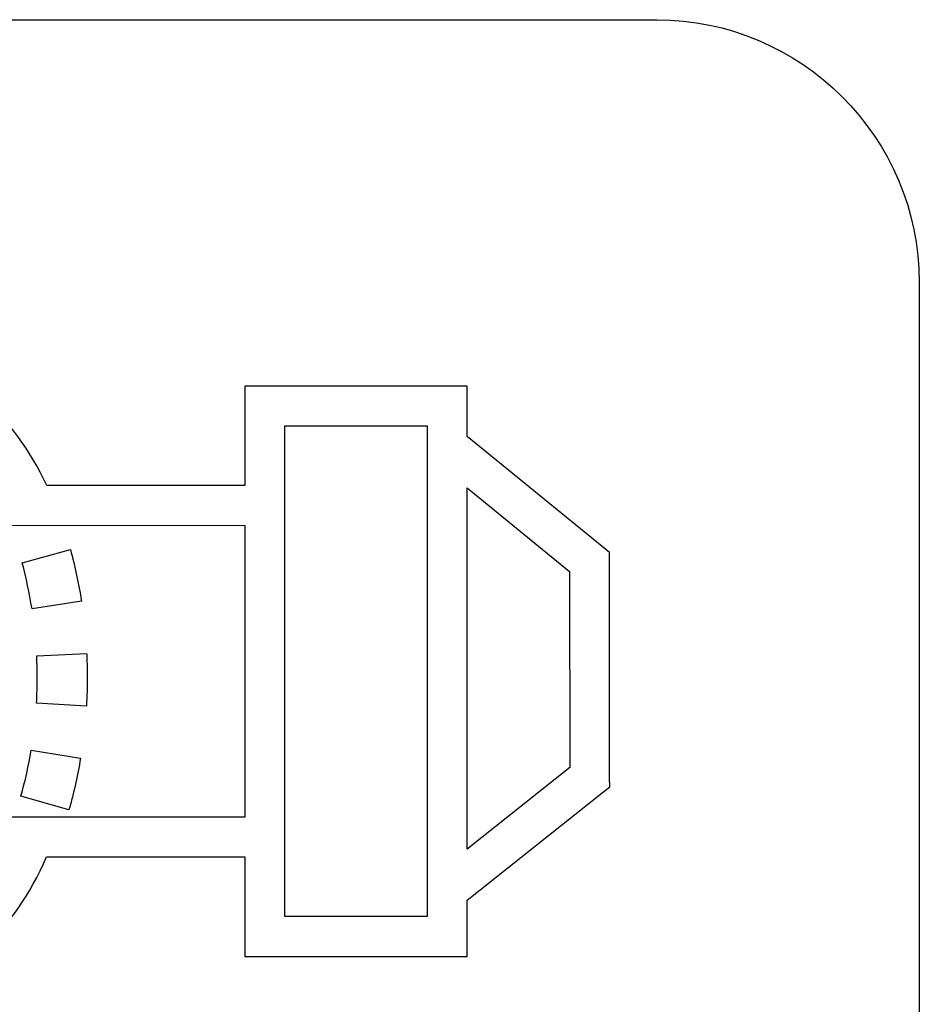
# Model space of a CAD drawing. Header units: millimetres. Extents: x 7320 to 8980, y -2461 to -1618.
# Tile 33 of 92: x 7528 to 7537, y -2172 to -2162. Entities that reach past the tile are written whole.
import ezdxf

# ---------------------------------------------------------------- set-up
doc = ezdxf.new("R2010")
doc.units = ezdxf.units.MM
doc.header["$LTSCALE"] = 3

msp = doc.modelspace()

# ---------------------------------------------------------------- linework, layer by layer
at = {"linetype": 'Continuous', "lineweight": 30}
for points, knots in [([(7522.2725, -2179.468), (7522.2725, -2179.468), (7534.5225, -2179.468), (7534.5225, -2179.468), (7534.5225, -2179.468), (7535.9663, -2179.468), (7537.1475, -2178.2868), (7537.1475, -2176.843), (7537.1475, -2176.843), (7537.1475, -2176.843), (7537.1475, -2164.593), (7537.1475, -2164.593), (7537.1475, -2164.593), (7537.1475, -2163.1492), (7535.9663, -2161.968), (7534.5225, -2161.968), (7534.5225, -2161.968), (7534.5225, -2161.968), (7522.2725, -2161.968), (7522.2725, -2161.968), (7522.2725, -2161.968), (7520.8287, -2161.968), (7519.6475, -2163.1492), (7519.6475, -2164.593), (7519.6475, -2164.593), (7519.6475, -2164.593), (7519.6475, -2176.843), (7519.6475, -2176.843), (7519.6475, -2176.843), (7519.6475, -2178.2868), (7520.8287, -2179.468), (7522.2725, -2179.468)], [0, 0, 0, 0, 0.111111, 0.111111, 0.111111, 0.111111, 0.222222, 0.222222, 0.222222, 0.222222, 0.333333, 0.333333, 0.333333, 0.333333, 0.444444, 0.444444, 0.444444, 0.444444, 0.555556, 0.555556, 0.555556, 0.555556, 0.666667, 0.666667, 0.666667, 0.666667, 0.777778, 0.777778, 0.777778, 0.777778, 1, 1, 1, 1]), ([(7522.2725, -2179.468), (7522.2725, -2179.468), (7534.5225, -2179.468), (7534.5225, -2179.468), (7534.5225, -2179.468), (7535.9663, -2179.468), (7537.1475, -2178.2868), (7537.1475, -2176.843), (7537.1475, -2176.843), (7537.1475, -2176.843), (7537.1475, -2164.593), (7537.1475, -2164.593), (7537.1475, -2164.593), (7537.1475, -2163.1492), (7535.9663, -2161.968), (7534.5225, -2161.968), (7534.5225, -2161.968), (7534.5225, -2161.968), (7522.2725, -2161.968), (7522.2725, -2161.968), (7522.2725, -2161.968), (7520.8287, -2161.968), (7519.6475, -2163.1492), (7519.6475, -2164.593), (7519.6475, -2164.593), (7519.6475, -2164.593), (7519.6475, -2176.843), (7519.6475, -2176.843), (7519.6475, -2176.843), (7519.6475, -2178.2868), (7520.8287, -2179.468), (7522.2725, -2179.468)], [0, 0, 0, 0, 0.111111, 0.111111, 0.111111, 0.111111, 0.222222, 0.222222, 0.222222, 0.222222, 0.333333, 0.333333, 0.333333, 0.333333, 0.444444, 0.444444, 0.444444, 0.444444, 0.555556, 0.555556, 0.555556, 0.555556, 0.666667, 0.666667, 0.666667, 0.666667, 0.777778, 0.777778, 0.777778, 0.777778, 1, 1, 1, 1]), ([(7528.4223, -2170.3434), (7528.2564, -2170.7197), (7528.0417, -2171.0263), (7527.7972, -2171.2458), (7527.7972, -2171.2458), (7527.7972, -2171.2458), (7527.7964, -2171.2458), (7527.7964, -2171.2458), (7527.7964, -2171.2458), (7527.5105, -2171.5024), (7527.1837, -2171.6427), (7526.8426, -2171.6427), (7526.8426, -2171.6427), (7526.3561, -2171.6427), (7525.9107, -2171.3613), (7525.57, -2170.8866), (7525.57, -2170.8866), (7525.4554, -2170.7269), (7525.3524, -2170.5447), (7525.2636, -2170.3436), (7525.2636, -2170.3436), (7525.2636, -2170.3436), (7522.9434, -2170.3438), (7522.9434, -2170.3438), (7522.9434, -2170.3438), (7522.9434, -2170.3438), (7522.7434, -2170.3439), (7522.7434, -2170.3439), (7522.7434, -2170.3439), (7522.7434, -2170.3439), (7522.7434, -2170.1446), (7522.7434, -2170.1446), (7522.7434, -2170.1446), (7522.7434, -2170.1446), (7522.7434, -2166.8262), (7522.7434, -2166.8262), (7522.7434, -2166.8262), (7522.7434, -2166.8262), (7522.7434, -2166.627), (7522.7434, -2166.627), (7522.7434, -2166.627), (7522.7434, -2166.627), (7522.9434, -2166.627), (7522.9434, -2166.627), (7522.9434, -2166.627), (7522.9434, -2166.627), (7527.861, -2166.6283), (7527.861, -2166.6283), (7527.861, -2166.6283), (7527.7439, -2166.4304), (7527.6103, -2166.2678), (7527.4661, -2166.1456), (7527.4661, -2166.1456), (7527.2719, -2165.9809), (7527.0584, -2165.8916), (7526.8426, -2165.8916), (7526.8426, -2165.8916), (7526.695, -2165.8916), (7526.5486, -2165.9326), (7526.4097, -2166.011), (7526.4097, -2166.011), (7526.2616, -2166.0946), (7526.1185, -2166.2223), (7525.9868, -2166.39), (7525.9868, -2166.39), (7525.9868, -2166.39), (7525.5942, -2166.0814), (7525.5942, -2166.0814), (7525.5942, -2166.0814), (7525.7646, -2165.8643), (7525.9579, -2165.6945), (7526.1655, -2165.5774), (7526.1655, -2165.5774), (7526.3818, -2165.4554), (7526.6105, -2165.3916), (7526.8426, -2165.3916), (7526.8426, -2165.3916), (7527.1795, -2165.3916), (7527.5029, -2165.5229), (7527.7883, -2165.7648), (7527.7883, -2165.7648), (7528.0345, -2165.9734), (7528.2525, -2166.2663), (7528.425, -2166.6285), (7528.425, -2166.6285), (7528.425, -2166.6285), (7530.405, -2166.629), (7530.405, -2166.629), (7530.405, -2166.629), (7530.405, -2166.629), (7530.405, -2165.8324), (7530.405, -2165.8324), (7530.405, -2165.8324), (7530.405, -2165.8324), (7530.405, -2165.6324), (7530.405, -2165.6324), (7530.405, -2165.6324), (7530.405, -2165.6324), (7530.605, -2165.6324), (7530.605, -2165.6324), (7530.605, -2165.6324), (7530.605, -2165.6324), (7532.4277, -2165.6324), (7532.4277, -2165.6324), (7532.4277, -2165.6324), (7532.4277, -2165.6324), (7532.6277, -2165.6324), (7532.6277, -2165.6324), (7532.6277, -2165.6324), (7532.6277, -2165.6324), (7532.6277, -2165.8324), (7532.6277, -2165.8324), (7532.6277, -2165.8324), (7532.6277, -2165.8324), (7532.6277, -2166.1362), (7532.6277, -2166.1362), (7532.6277, -2166.1362), (7532.6277, -2166.1362), (7533.9766, -2167.2395), (7533.9766, -2167.2395), (7533.9766, -2167.2395), (7533.9766, -2167.2395), (7534.049, -2167.2988), (7534.049, -2167.2988), (7534.049, -2167.2988), (7534.049, -2167.2988), (7534.0492, -2167.3942), (7534.0492, -2167.3942), (7534.0492, -2167.3942), (7534.0492, -2167.3942), (7534.0516, -2169.5445), (7534.0516, -2169.5445), (7534.0516, -2169.5445), (7534.0516, -2169.5445), (7534.0517, -2169.6409), (7534.0517, -2169.6409), (7534.0517, -2169.6409), (7534.0517, -2169.6409), (7533.9766, -2169.7008), (7533.9766, -2169.7008), (7533.9766, -2169.7008), (7533.9766, -2169.7008), (7532.6277, -2170.7767), (7532.6277, -2170.7767), (7532.6277, -2170.7767), (7532.6277, -2170.7767), (7532.6277, -2171.1404), (7532.6277, -2171.1404), (7532.6277, -2171.1404), (7532.6277, -2171.1404), (7532.6277, -2171.3404), (7532.6277, -2171.3404), (7532.6277, -2171.3404), (7532.6277, -2171.3404), (7532.4277, -2171.3404), (7532.4277, -2171.3404), (7532.4277, -2171.3404), (7532.4277, -2171.3404), (7530.605, -2171.3404), (7530.605, -2171.3404), (7530.605, -2171.3404), (7530.605, -2171.3404), (7530.405, -2171.3404), (7530.405, -2171.3404), (7530.405, -2171.3404), (7530.405, -2171.3404), (7530.405, -2171.1404), (7530.405, -2171.1404), (7530.405, -2171.1404), (7530.405, -2171.1404), (7530.405, -2170.3433), (7530.405, -2170.3433), (7530.405, -2170.3433), (7530.405, -2170.3433), (7528.4223, -2170.3434), (7528.4223, -2170.3434)], [0, 0, 0, 0, 0.022222, 0.022222, 0.022222, 0.022222, 0.044444, 0.044444, 0.044444, 0.044444, 0.066667, 0.066667, 0.066667, 0.066667, 0.088889, 0.088889, 0.088889, 0.088889, 0.111111, 0.111111, 0.111111, 0.111111, 0.133333, 0.133333, 0.133333, 0.133333, 0.155556, 0.155556, 0.155556, 0.155556, 0.177778, 0.177778, 0.177778, 0.177778, 0.2, 0.2, 0.2, 0.2, 0.222222, 0.222222, 0.222222, 0.222222, 0.244444, 0.244444, 0.244444, 0.244444, 0.266667, 0.266667, 0.266667, 0.266667, 0.288889, 0.288889, 0.288889, 0.288889, 0.311111, 0.311111, 0.311111, 0.311111, 0.333333, 0.333333, 0.333333, 0.333333, 0.355556, 0.355556, 0.355556, 0.355556, 0.377778, 0.377778, 0.377778, 0.377778, 0.4, 0.4, 0.4, 0.4, 0.422222, 0.422222, 0.422222, 0.422222, 0.444444, 0.444444, 0.444444, 0.444444, 0.466667, 0.466667, 0.466667, 0.466667, 0.488889, 0.488889, 0.488889, 0.488889, 0.511111, 0.511111, 0.511111, 0.511111, 0.533333, 0.533333, 0.533333, 0.533333, 0.555556, 0.555556, 0.555556, 0.555556, 0.577778, 0.577778, 0.577778, 0.577778, 0.6, 0.6, 0.6, 0.6, 0.622222, 0.622222, 0.622222, 0.622222, 0.644444, 0.644444, 0.644444, 0.644444, 0.666667, 0.666667, 0.666667, 0.666667, 0.688889, 0.688889, 0.688889, 0.688889, 0.711111, 0.711111, 0.711111, 0.711111, 0.733333, 0.733333, 0.733333, 0.733333, 0.755556, 0.755556, 0.755556, 0.755556, 0.777778, 0.777778, 0.777778, 0.777778, 0.8, 0.8, 0.8, 0.8, 0.822222, 0.822222, 0.822222, 0.822222, 0.844444, 0.844444, 0.844444, 0.844444, 0.866667, 0.866667, 0.866667, 0.866667, 0.888889, 0.888889, 0.888889, 0.888889, 0.911111, 0.911111, 0.911111, 0.911111, 0.933333, 0.933333, 0.933333, 0.933333, 0.955556, 0.955556, 0.955556, 0.955556, 1, 1, 1, 1]), ([(7528.4223, -2170.3434), (7528.2564, -2170.7197), (7528.0417, -2171.0263), (7527.7972, -2171.2458), (7527.7972, -2171.2458), (7527.7972, -2171.2458), (7527.7964, -2171.2458), (7527.7964, -2171.2458), (7527.7964, -2171.2458), (7527.5105, -2171.5024), (7527.1837, -2171.6427), (7526.8426, -2171.6427), (7526.8426, -2171.6427), (7526.3561, -2171.6427), (7525.9107, -2171.3613), (7525.57, -2170.8866), (7525.57, -2170.8866), (7525.4554, -2170.7269), (7525.3524, -2170.5447), (7525.2636, -2170.3436), (7525.2636, -2170.3436), (7525.2636, -2170.3436), (7522.9434, -2170.3438), (7522.9434, -2170.3438), (7522.9434, -2170.3438), (7522.9434, -2170.3438), (7522.7434, -2170.3439), (7522.7434, -2170.3439), (7522.7434, -2170.3439), (7522.7434, -2170.3439), (7522.7434, -2170.1446), (7522.7434, -2170.1446), (7522.7434, -2170.1446), (7522.7434, -2170.1446), (7522.7434, -2166.8262), (7522.7434, -2166.8262), (7522.7434, -2166.8262), (7522.7434, -2166.8262), (7522.7434, -2166.627), (7522.7434, -2166.627), (7522.7434, -2166.627), (7522.7434, -2166.627), (7522.9434, -2166.627), (7522.9434, -2166.627), (7522.9434, -2166.627), (7522.9434, -2166.627), (7527.861, -2166.6283), (7527.861, -2166.6283), (7527.861, -2166.6283), (7527.7439, -2166.4304), (7527.6103, -2166.2678), (7527.4661, -2166.1456), (7527.4661, -2166.1456), (7527.2719, -2165.9809), (7527.0584, -2165.8916), (7526.8426, -2165.8916), (7526.8426, -2165.8916), (7526.695, -2165.8916), (7526.5486, -2165.9326), (7526.4097, -2166.011), (7526.4097, -2166.011), (7526.2616, -2166.0946), (7526.1185, -2166.2223), (7525.9868, -2166.39), (7525.9868, -2166.39), (7525.9868, -2166.39), (7525.5942, -2166.0814), (7525.5942, -2166.0814), (7525.5942, -2166.0814), (7525.7646, -2165.8643), (7525.9579, -2165.6945), (7526.1655, -2165.5774), (7526.1655, -2165.5774), (7526.3818, -2165.4554), (7526.6105, -2165.3916), (7526.8426, -2165.3916), (7526.8426, -2165.3916), (7527.1795, -2165.3916), (7527.5029, -2165.5229), (7527.7883, -2165.7648), (7527.7883, -2165.7648), (7528.0345, -2165.9734), (7528.2525, -2166.2663), (7528.425, -2166.6285), (7528.425, -2166.6285), (7528.425, -2166.6285), (7530.405, -2166.629), (7530.405, -2166.629), (7530.405, -2166.629), (7530.405, -2166.629), (7530.405, -2165.8324), (7530.405, -2165.8324), (7530.405, -2165.8324), (7530.405, -2165.8324), (7530.405, -2165.6324), (7530.405, -2165.6324), (7530.405, -2165.6324), (7530.405, -2165.6324), (7530.605, -2165.6324), (7530.605, -2165.6324), (7530.605, -2165.6324), (7530.605, -2165.6324), (7532.4277, -2165.6324), (7532.4277, -2165.6324), (7532.4277, -2165.6324), (7532.4277, -2165.6324), (7532.6277, -2165.6324), (7532.6277, -2165.6324), (7532.6277, -2165.6324), (7532.6277, -2165.6324), (7532.6277, -2165.8324), (7532.6277, -2165.8324), (7532.6277, -2165.8324), (7532.6277, -2165.8324), (7532.6277, -2166.1362), (7532.6277, -2166.1362), (7532.6277, -2166.1362), (7532.6277, -2166.1362), (7533.9766, -2167.2395), (7533.9766, -2167.2395), (7533.9766, -2167.2395), (7533.9766, -2167.2395), (7534.049, -2167.2988), (7534.049, -2167.2988), (7534.049, -2167.2988), (7534.049, -2167.2988), (7534.0492, -2167.3942), (7534.0492, -2167.3942), (7534.0492, -2167.3942), (7534.0492, -2167.3942), (7534.0516, -2169.5445), (7534.0516, -2169.5445), (7534.0516, -2169.5445), (7534.0516, -2169.5445), (7534.0517, -2169.6409), (7534.0517, -2169.6409), (7534.0517, -2169.6409), (7534.0517, -2169.6409), (7533.9766, -2169.7008), (7533.9766, -2169.7008), (7533.9766, -2169.7008), (7533.9766, -2169.7008), (7532.6277, -2170.7767), (7532.6277, -2170.7767), (7532.6277, -2170.7767), (7532.6277, -2170.7767), (7532.6277, -2171.1404), (7532.6277, -2171.1404), (7532.6277, -2171.1404), (7532.6277, -2171.1404), (7532.6277, -2171.3404), (7532.6277, -2171.3404), (7532.6277, -2171.3404), (7532.6277, -2171.3404), (7532.4277, -2171.3404), (7532.4277, -2171.3404), (7532.4277, -2171.3404), (7532.4277, -2171.3404), (7530.605, -2171.3404), (7530.605, -2171.3404), (7530.605, -2171.3404), (7530.605, -2171.3404), (7530.405, -2171.3404), (7530.405, -2171.3404), (7530.405, -2171.3404), (7530.405, -2171.3404), (7530.405, -2171.1404), (7530.405, -2171.1404), (7530.405, -2171.1404), (7530.405, -2171.1404), (7530.405, -2170.3433), (7530.405, -2170.3433), (7530.405, -2170.3433), (7530.405, -2170.3433), (7528.4223, -2170.3434), (7528.4223, -2170.3434)], [0, 0, 0, 0, 0.022222, 0.022222, 0.022222, 0.022222, 0.044444, 0.044444, 0.044444, 0.044444, 0.066667, 0.066667, 0.066667, 0.066667, 0.088889, 0.088889, 0.088889, 0.088889, 0.111111, 0.111111, 0.111111, 0.111111, 0.133333, 0.133333, 0.133333, 0.133333, 0.155556, 0.155556, 0.155556, 0.155556, 0.177778, 0.177778, 0.177778, 0.177778, 0.2, 0.2, 0.2, 0.2, 0.222222, 0.222222, 0.222222, 0.222222, 0.244444, 0.244444, 0.244444, 0.244444, 0.266667, 0.266667, 0.266667, 0.266667, 0.288889, 0.288889, 0.288889, 0.288889, 0.311111, 0.311111, 0.311111, 0.311111, 0.333333, 0.333333, 0.333333, 0.333333, 0.355556, 0.355556, 0.355556, 0.355556, 0.377778, 0.377778, 0.377778, 0.377778, 0.4, 0.4, 0.4, 0.4, 0.422222, 0.422222, 0.422222, 0.422222, 0.444444, 0.444444, 0.444444, 0.444444, 0.466667, 0.466667, 0.466667, 0.466667, 0.488889, 0.488889, 0.488889, 0.488889, 0.511111, 0.511111, 0.511111, 0.511111, 0.533333, 0.533333, 0.533333, 0.533333, 0.555556, 0.555556, 0.555556, 0.555556, 0.577778, 0.577778, 0.577778, 0.577778, 0.6, 0.6, 0.6, 0.6, 0.622222, 0.622222, 0.622222, 0.622222, 0.644444, 0.644444, 0.644444, 0.644444, 0.666667, 0.666667, 0.666667, 0.666667, 0.688889, 0.688889, 0.688889, 0.688889, 0.711111, 0.711111, 0.711111, 0.711111, 0.733333, 0.733333, 0.733333, 0.733333, 0.755556, 0.755556, 0.755556, 0.755556, 0.777778, 0.777778, 0.777778, 0.777778, 0.8, 0.8, 0.8, 0.8, 0.822222, 0.822222, 0.822222, 0.822222, 0.844444, 0.844444, 0.844444, 0.844444, 0.866667, 0.866667, 0.866667, 0.866667, 0.888889, 0.888889, 0.888889, 0.888889, 0.911111, 0.911111, 0.911111, 0.911111, 0.933333, 0.933333, 0.933333, 0.933333, 0.955556, 0.955556, 0.955556, 0.955556, 1, 1, 1, 1]), ([(7530.805, -2170.9404), (7530.805, -2170.9404), (7532.2277, -2170.9404), (7532.2277, -2170.9404), (7532.2277, -2170.9404), (7532.2277, -2170.9404), (7532.2277, -2166.0324), (7532.2277, -2166.0324), (7532.2277, -2166.0324), (7532.2277, -2166.0324), (7530.805, -2166.0324), (7530.805, -2166.0324), (7530.805, -2166.0324), (7530.805, -2166.0324), (7530.805, -2170.9404), (7530.805, -2170.9404)], [0, 0, 0, 0, 0.2, 0.2, 0.2, 0.2, 0.4, 0.4, 0.4, 0.4, 0.6, 0.6, 0.6, 0.6, 1, 1, 1, 1]), ([(7530.805, -2170.9404), (7530.805, -2170.9404), (7532.2277, -2170.9404), (7532.2277, -2170.9404), (7532.2277, -2170.9404), (7532.2277, -2170.9404), (7532.2277, -2166.0324), (7532.2277, -2166.0324), (7532.2277, -2166.0324), (7532.2277, -2166.0324), (7530.805, -2166.0324), (7530.805, -2166.0324), (7530.805, -2166.0324), (7530.805, -2166.0324), (7530.805, -2170.9404), (7530.805, -2170.9404)], [0, 0, 0, 0, 0.2, 0.2, 0.2, 0.2, 0.4, 0.4, 0.4, 0.4, 0.6, 0.6, 0.6, 0.6, 1, 1, 1, 1]), ([(7532.6277, -2166.6527), (7532.6277, -2166.6527), (7532.6277, -2170.266), (7532.6277, -2170.266), (7532.6277, -2170.266), (7532.6277, -2170.266), (7533.6531, -2169.4481), (7533.6531, -2169.4481), (7533.6531, -2169.4481), (7533.6531, -2169.4481), (7533.6509, -2167.4896), (7533.6509, -2167.4896), (7533.6509, -2167.4896), (7533.6509, -2167.4896), (7532.6277, -2166.6527), (7532.6277, -2166.6527)], [0, 0, 0, 0, 0.2, 0.2, 0.2, 0.2, 0.4, 0.4, 0.4, 0.4, 0.6, 0.6, 0.6, 0.6, 1, 1, 1, 1]), ([(7532.6277, -2166.6527), (7532.6277, -2166.6527), (7532.6277, -2170.266), (7532.6277, -2170.266), (7532.6277, -2170.266), (7532.6277, -2170.266), (7533.6531, -2169.4481), (7533.6531, -2169.4481), (7533.6531, -2169.4481), (7533.6531, -2169.4481), (7533.6509, -2167.4896), (7533.6509, -2167.4896), (7533.6509, -2167.4896), (7533.6509, -2167.4896), (7532.6277, -2166.6527), (7532.6277, -2166.6527)], [0, 0, 0, 0, 0.2, 0.2, 0.2, 0.2, 0.4, 0.4, 0.4, 0.4, 0.6, 0.6, 0.6, 0.6, 1, 1, 1, 1]), ([(7524.4791, -2168.9789), (7524.4791, -2168.9789), (7524.9583, -2167.9774), (7524.9583, -2167.9774), (7524.9583, -2167.9774), (7524.9583, -2167.9774), (7525.1401, -2167.5974), (7525.1401, -2167.5974), (7525.1401, -2167.5974), (7525.1401, -2167.5974), (7525.3185, -2167.9789), (7525.3185, -2167.9789), (7525.3185, -2167.9789), (7525.3185, -2167.9789), (7525.7866, -2168.9804), (7525.7866, -2168.9804), (7525.7866, -2168.9804), (7525.7866, -2168.9804), (7525.9195, -2169.2648), (7525.9195, -2169.2648), (7525.9195, -2169.2648), (7525.9195, -2169.2648), (7525.6061, -2169.2648), (7525.6061, -2169.2648), (7525.6061, -2169.2648), (7525.6061, -2169.2648), (7525.3641, -2169.2648), (7525.3641, -2169.2648), (7525.3641, -2169.2648), (7525.403, -2169.508), (7525.4607, -2169.7362), (7525.5341, -2169.9452), (7525.5341, -2169.9452), (7525.5341, -2169.9452), (7530.405, -2169.9449), (7530.405, -2169.9449), (7530.405, -2169.9449), (7530.405, -2169.9449), (7530.405, -2167.0274), (7530.405, -2167.0274), (7530.405, -2167.0274), (7530.405, -2167.0274), (7523.1434, -2167.0255), (7523.1434, -2167.0255), (7523.1434, -2167.0255), (7523.1434, -2167.0255), (7523.1434, -2169.9454), (7523.1434, -2169.9454), (7523.1434, -2169.9454), (7523.1434, -2169.9454), (7525.1146, -2169.9453), (7525.1146, -2169.9453), (7525.1146, -2169.9453), (7525.048, -2169.7324), (7524.9959, -2169.5044), (7524.9606, -2169.2648), (7524.9606, -2169.2648), (7524.9606, -2169.2648), (7524.6588, -2169.2648), (7524.6588, -2169.2648), (7524.6588, -2169.2648), (7524.6588, -2169.2648), (7524.3423, -2169.2648), (7524.3423, -2169.2648), (7524.3423, -2169.2648), (7524.3423, -2169.2648), (7524.4791, -2168.9789), (7524.4791, -2168.9789)], [0, 0, 0, 0, 0.055556, 0.055556, 0.055556, 0.055556, 0.111111, 0.111111, 0.111111, 0.111111, 0.166667, 0.166667, 0.166667, 0.166667, 0.222222, 0.222222, 0.222222, 0.222222, 0.277778, 0.277778, 0.277778, 0.277778, 0.333333, 0.333333, 0.333333, 0.333333, 0.388889, 0.388889, 0.388889, 0.388889, 0.444444, 0.444444, 0.444444, 0.444444, 0.5, 0.5, 0.5, 0.5, 0.555556, 0.555556, 0.555556, 0.555556, 0.611111, 0.611111, 0.611111, 0.611111, 0.666667, 0.666667, 0.666667, 0.666667, 0.722222, 0.722222, 0.722222, 0.722222, 0.777778, 0.777778, 0.777778, 0.777778, 0.833333, 0.833333, 0.833333, 0.833333, 0.888889, 0.888889, 0.888889, 0.888889, 1, 1, 1, 1]), ([(7524.4791, -2168.9789), (7524.4791, -2168.9789), (7524.9583, -2167.9774), (7524.9583, -2167.9774), (7524.9583, -2167.9774), (7524.9583, -2167.9774), (7525.1401, -2167.5974), (7525.1401, -2167.5974), (7525.1401, -2167.5974), (7525.1401, -2167.5974), (7525.3185, -2167.9789), (7525.3185, -2167.9789), (7525.3185, -2167.9789), (7525.3185, -2167.9789), (7525.7866, -2168.9804), (7525.7866, -2168.9804), (7525.7866, -2168.9804), (7525.7866, -2168.9804), (7525.9195, -2169.2648), (7525.9195, -2169.2648), (7525.9195, -2169.2648), (7525.9195, -2169.2648), (7525.6061, -2169.2648), (7525.6061, -2169.2648), (7525.6061, -2169.2648), (7525.6061, -2169.2648), (7525.3641, -2169.2648), (7525.3641, -2169.2648), (7525.3641, -2169.2648), (7525.403, -2169.508), (7525.4607, -2169.7362), (7525.5341, -2169.9452), (7525.5341, -2169.9452), (7525.5341, -2169.9452), (7530.405, -2169.9449), (7530.405, -2169.9449), (7530.405, -2169.9449), (7530.405, -2169.9449), (7530.405, -2167.0274), (7530.405, -2167.0274), (7530.405, -2167.0274), (7530.405, -2167.0274), (7523.1434, -2167.0255), (7523.1434, -2167.0255), (7523.1434, -2167.0255), (7523.1434, -2167.0255), (7523.1434, -2169.9454), (7523.1434, -2169.9454), (7523.1434, -2169.9454), (7523.1434, -2169.9454), (7525.1146, -2169.9453), (7525.1146, -2169.9453), (7525.1146, -2169.9453), (7525.048, -2169.7324), (7524.9959, -2169.5044), (7524.9606, -2169.2648), (7524.9606, -2169.2648), (7524.9606, -2169.2648), (7524.6588, -2169.2648), (7524.6588, -2169.2648), (7524.6588, -2169.2648), (7524.6588, -2169.2648), (7524.3423, -2169.2648), (7524.3423, -2169.2648), (7524.3423, -2169.2648), (7524.3423, -2169.2648), (7524.4791, -2168.9789), (7524.4791, -2168.9789)], [0, 0, 0, 0, 0.055556, 0.055556, 0.055556, 0.055556, 0.111111, 0.111111, 0.111111, 0.111111, 0.166667, 0.166667, 0.166667, 0.166667, 0.222222, 0.222222, 0.222222, 0.222222, 0.277778, 0.277778, 0.277778, 0.277778, 0.333333, 0.333333, 0.333333, 0.333333, 0.388889, 0.388889, 0.388889, 0.388889, 0.444444, 0.444444, 0.444444, 0.444444, 0.5, 0.5, 0.5, 0.5, 0.555556, 0.555556, 0.555556, 0.555556, 0.611111, 0.611111, 0.611111, 0.611111, 0.666667, 0.666667, 0.666667, 0.666667, 0.722222, 0.722222, 0.722222, 0.722222, 0.777778, 0.777778, 0.777778, 0.777778, 0.833333, 0.833333, 0.833333, 0.833333, 0.888889, 0.888889, 0.888889, 0.888889, 1, 1, 1, 1]), ([(7528.1789, -2167.4005), (7528.2184, -2167.5586), (7528.2482, -2167.6991), (7528.2762, -2167.86), (7528.2762, -2167.86), (7528.2762, -2167.86), (7528.7706, -2167.7854), (7528.7706, -2167.7854), (7528.7706, -2167.7854), (7528.7429, -2167.6054), (7528.7046, -2167.4428), (7528.6607, -2167.2671), (7528.6607, -2167.2671), (7528.6607, -2167.2671), (7528.1789, -2167.4005), (7528.1789, -2167.4005)], [0, 0, 0, 0, 0.2, 0.2, 0.2, 0.2, 0.4, 0.4, 0.4, 0.4, 0.6, 0.6, 0.6, 0.6, 1, 1, 1, 1]), ([(7528.1789, -2167.4005), (7528.2184, -2167.5586), (7528.2482, -2167.6991), (7528.2762, -2167.86), (7528.2762, -2167.86), (7528.2762, -2167.86), (7528.7706, -2167.7854), (7528.7706, -2167.7854), (7528.7706, -2167.7854), (7528.7429, -2167.6054), (7528.7046, -2167.4428), (7528.6607, -2167.2671), (7528.6607, -2167.2671), (7528.6607, -2167.2671), (7528.1789, -2167.4005), (7528.1789, -2167.4005)], [0, 0, 0, 0, 0.2, 0.2, 0.2, 0.2, 0.4, 0.4, 0.4, 0.4, 0.6, 0.6, 0.6, 0.6, 1, 1, 1, 1]), ([(7528.3229, -2168.3322), (7528.3229, -2168.3322), (7528.3232, -2168.3384), (7528.3232, -2168.3384), (7528.3232, -2168.3384), (7528.3232, -2168.3384), (7528.3234, -2168.3438), (7528.3234, -2168.3438), (7528.3234, -2168.3438), (7528.3234, -2168.3438), (7528.3237, -2168.3511), (7528.3237, -2168.3511), (7528.3237, -2168.3511), (7528.3237, -2168.3511), (7528.324, -2168.3582), (7528.324, -2168.3582), (7528.324, -2168.3582), (7528.324, -2168.3582), (7528.3243, -2168.3636), (7528.3243, -2168.3636), (7528.3243, -2168.3636), (7528.3243, -2168.3636), (7528.3245, -2168.3708), (7528.3245, -2168.3708), (7528.3245, -2168.3708), (7528.3245, -2168.3708), (7528.3248, -2168.3797), (7528.3248, -2168.3797), (7528.3248, -2168.3797), (7528.3248, -2168.3797), (7528.3251, -2168.3852), (7528.3251, -2168.3852), (7528.3251, -2168.3852), (7528.3251, -2168.3852), (7528.3252, -2168.3906), (7528.3252, -2168.3906), (7528.3252, -2168.3906), (7528.3252, -2168.3906), (7528.3254, -2168.3977), (7528.3254, -2168.3977), (7528.3254, -2168.3977), (7528.3254, -2168.3977), (7528.3257, -2168.4067), (7528.3257, -2168.4067), (7528.3257, -2168.4067), (7528.3257, -2168.4067), (7528.326, -2168.4139), (7528.326, -2168.4139), (7528.326, -2168.4139), (7528.326, -2168.4139), (7528.3261, -2168.4176), (7528.3261, -2168.4176), (7528.3261, -2168.4176), (7528.3261, -2168.4176), (7528.3262, -2168.4248), (7528.3262, -2168.4248), (7528.3262, -2168.4248), (7528.3262, -2168.4248), (7528.3264, -2168.4337), (7528.3264, -2168.4337), (7528.3264, -2168.4337), (7528.3264, -2168.4337), (7528.3266, -2168.4392), (7528.3266, -2168.4392), (7528.3266, -2168.4392), (7528.3266, -2168.4392), (7528.3267, -2168.4464), (7528.3267, -2168.4464), (7528.3267, -2168.4464), (7528.3267, -2168.4464), (7528.3269, -2168.4536), (7528.3269, -2168.4536), (7528.3269, -2168.4536), (7528.3269, -2168.4536), (7528.3269, -2168.4591), (7528.3269, -2168.4591), (7528.3269, -2168.4591), (7528.3269, -2168.4591), (7528.3271, -2168.468), (7528.3271, -2168.468), (7528.3271, -2168.468), (7528.3271, -2168.468), (7528.3273, -2168.4752), (7528.3273, -2168.4752), (7528.3273, -2168.4752), (7528.3273, -2168.4752), (7528.3273, -2168.4807), (7528.3273, -2168.4807), (7528.3273, -2168.4807), (7528.3273, -2168.4807), (7528.3274, -2168.4861), (7528.3274, -2168.4861), (7528.3274, -2168.4861), (7528.3274, -2168.4861), (7528.3274, -2168.4934), (7528.3274, -2168.4934), (7528.3274, -2168.4934), (7528.3274, -2168.4934), (7528.3275, -2168.5024), (7528.3275, -2168.5024), (7528.3275, -2168.5024), (7528.3275, -2168.5024), (7528.3276, -2168.5078), (7528.3276, -2168.5078), (7528.3276, -2168.5078), (7528.3276, -2168.5078), (7528.3276, -2168.515), (7528.3276, -2168.515), (7528.3276, -2168.515), (7528.3276, -2168.515), (7528.3277, -2168.5222), (7528.3277, -2168.5222), (7528.3277, -2168.5222), (7528.3277, -2168.5222), (7528.3277, -2168.5278), (7528.3277, -2168.5278), (7528.3277, -2168.5278), (7528.3277, -2168.5278), (7528.3277, -2168.535), (7528.3277, -2168.535), (7528.3277, -2168.535), (7528.3277, -2168.535), (7528.3277, -2168.5422), (7528.3277, -2168.5422), (7528.3277, -2168.5422), (7528.3277, -2168.6271), (7528.3273, -2168.7212), (7528.32, -2168.8051), (7528.32, -2168.8051), (7528.32, -2168.8051), (7528.8192, -2168.8345), (7528.8192, -2168.8345), (7528.8192, -2168.8345), (7528.8273, -2168.7412), (7528.8277, -2168.6366), (7528.8277, -2168.5422), (7528.8277, -2168.5422), (7528.8277, -2168.5422), (7528.8277, -2168.535), (7528.8277, -2168.535), (7528.8277, -2168.535), (7528.8277, -2168.535), (7528.8277, -2168.5278), (7528.8277, -2168.5278), (7528.8277, -2168.5278), (7528.8277, -2168.5278), (7528.8277, -2168.5188), (7528.8277, -2168.5188), (7528.8277, -2168.5188), (7528.8277, -2168.5188), (7528.8276, -2168.5116), (7528.8276, -2168.5116), (7528.8276, -2168.5116), (7528.8276, -2168.5116), (7528.8276, -2168.5044), (7528.8276, -2168.5044), (7528.8276, -2168.5044), (7528.8276, -2168.5044), (7528.8275, -2168.4954), (7528.8275, -2168.4954), (7528.8275, -2168.4954), (7528.8275, -2168.4954), (7528.8274, -2168.49), (7528.8274, -2168.49), (7528.8274, -2168.49), (7528.8274, -2168.49), (7528.8274, -2168.4827), (7528.8274, -2168.4827), (7528.8274, -2168.4827), (7528.8274, -2168.4827), (7528.8273, -2168.4737), (7528.8273, -2168.4737), (7528.8273, -2168.4737), (7528.8273, -2168.4737), (7528.8271, -2168.4648), (7528.8271, -2168.4648), (7528.8271, -2168.4648), (7528.8271, -2168.4648), (7528.8269, -2168.4576), (7528.8269, -2168.4576), (7528.8269, -2168.4576), (7528.8269, -2168.4576), (7528.8269, -2168.4521), (7528.8269, -2168.4521), (7528.8269, -2168.4521), (7528.8269, -2168.4521), (7528.8267, -2168.4432), (7528.8267, -2168.4432), (7528.8267, -2168.4432), (7528.8267, -2168.4432), (7528.8265, -2168.436), (7528.8265, -2168.436), (7528.8265, -2168.436), (7528.8265, -2168.436), (7528.8264, -2168.4288), (7528.8264, -2168.4288), (7528.8264, -2168.4288), (7528.8264, -2168.4288), (7528.8262, -2168.4199), (7528.8262, -2168.4199), (7528.8262, -2168.4199), (7528.8262, -2168.4199), (7528.826, -2168.4144), (7528.826, -2168.4144), (7528.826, -2168.4144), (7528.826, -2168.4144), (7528.8259, -2168.4072), (7528.8259, -2168.4072), (7528.8259, -2168.4072), (7528.8259, -2168.4072), (7528.8256, -2168.3965), (7528.8256, -2168.3965), (7528.8256, -2168.3965), (7528.8256, -2168.3965), (7528.8253, -2168.3893), (7528.8253, -2168.3893), (7528.8253, -2168.3893), (7528.8253, -2168.3893), (7528.8252, -2168.3839), (7528.8252, -2168.3839), (7528.8252, -2168.3839), (7528.8252, -2168.3839), (7528.825, -2168.3766), (7528.825, -2168.3766), (7528.825, -2168.3766), (7528.825, -2168.3766), (7528.8247, -2168.3678), (7528.8247, -2168.3678), (7528.8247, -2168.3678), (7528.8247, -2168.3678), (7528.8244, -2168.3589), (7528.8244, -2168.3589), (7528.8244, -2168.3589), (7528.8244, -2168.3589), (7528.8241, -2168.3534), (7528.8241, -2168.3534), (7528.8241, -2168.3534), (7528.8241, -2168.3534), (7528.8239, -2168.3462), (7528.8239, -2168.3462), (7528.8239, -2168.3462), (7528.8239, -2168.3462), (7528.8236, -2168.3372), (7528.8236, -2168.3372), (7528.8236, -2168.3372), (7528.8236, -2168.3372), (7528.8233, -2168.3301), (7528.8233, -2168.3301), (7528.8233, -2168.3301), (7528.8233, -2168.3301), (7528.823, -2168.323), (7528.823, -2168.323), (7528.823, -2168.323), (7528.823, -2168.323), (7528.8226, -2168.314), (7528.8226, -2168.314), (7528.8226, -2168.314), (7528.8226, -2168.314), (7528.8223, -2168.3078), (7528.8223, -2168.3078), (7528.8223, -2168.3078), (7528.8223, -2168.3078), (7528.3229, -2168.3322), (7528.3229, -2168.3322)], [0, 0, 0, 0, 0.014925, 0.014925, 0.014925, 0.014925, 0.029851, 0.029851, 0.029851, 0.029851, 0.044776, 0.044776, 0.044776, 0.044776, 0.059701, 0.059701, 0.059701, 0.059702, 0.074627, 0.074627, 0.074627, 0.074627, 0.089552, 0.089552, 0.089552, 0.089552, 0.104478, 0.104478, 0.104478, 0.104478, 0.119403, 0.119403, 0.119403, 0.119403, 0.134328, 0.134328, 0.134328, 0.134328, 0.149254, 0.149254, 0.149254, 0.149254, 0.164179, 0.164179, 0.164179, 0.164179, 0.179104, 0.179104, 0.179104, 0.179104, 0.19403, 0.19403, 0.19403, 0.19403, 0.208955, 0.208955, 0.208955, 0.208955, 0.223881, 0.223881, 0.223881, 0.223881, 0.238806, 0.238806, 0.238806, 0.238806, 0.253731, 0.253731, 0.253731, 0.253731, 0.268657, 0.268657, 0.268657, 0.268657, 0.283582, 0.283582, 0.283582, 0.283582, 0.298507, 0.298507, 0.298507, 0.298507, 0.313433, 0.313433, 0.313433, 0.313433, 0.328358, 0.328358, 0.328358, 0.328358, 0.343284, 0.343284, 0.343284, 0.343284, 0.358209, 0.358209, 0.358209, 0.358209, 0.373134, 0.373134, 0.373134, 0.373134, 0.38806, 0.38806, 0.38806, 0.38806, 0.402985, 0.402985, 0.402985, 0.402985, 0.41791, 0.41791, 0.41791, 0.41791, 0.432836, 0.432836, 0.432836, 0.432836, 0.447761, 0.447761, 0.447761, 0.447761, 0.462687, 0.462687, 0.462687, 0.462687, 0.477612, 0.477612, 0.477612, 0.477612, 0.492537, 0.492537, 0.492537, 0.492537, 0.507463, 0.507463, 0.507463, 0.507463, 0.522388, 0.522388, 0.522388, 0.522388, 0.537313, 0.537313, 0.537313, 0.537313, 0.552239, 0.552239, 0.552239, 0.552239, 0.567164, 0.567164, 0.567164, 0.567164, 0.58209, 0.58209, 0.58209, 0.58209, 0.597015, 0.597015, 0.597015, 0.597015, 0.61194, 0.61194, 0.61194, 0.61194, 0.626866, 0.626866, 0.626866, 0.626866, 0.641791, 0.641791, 0.641791, 0.641791, 0.656716, 0.656716, 0.656716, 0.656716, 0.671642, 0.671642, 0.671642, 0.671642, 0.686567, 0.686567, 0.686567, 0.686567, 0.701493, 0.701493, 0.701493, 0.701493, 0.716418, 0.716418, 0.716418, 0.716418, 0.731343, 0.731343, 0.731343, 0.731343, 0.746269, 0.746269, 0.746269, 0.746269, 0.761194, 0.761194, 0.761194, 0.761194, 0.776119, 0.776119, 0.776119, 0.776119, 0.791045, 0.791045, 0.791045, 0.791045, 0.80597, 0.80597, 0.80597, 0.80597, 0.820896, 0.820896, 0.820896, 0.820896, 0.835821, 0.835821, 0.835821, 0.835821, 0.850746, 0.850746, 0.850746, 0.850746, 0.865672, 0.865672, 0.865672, 0.865672, 0.880597, 0.880597, 0.880597, 0.880597, 0.895522, 0.895522, 0.895522, 0.895522, 0.910448, 0.910448, 0.910448, 0.910448, 0.925373, 0.925373, 0.925373, 0.925373, 0.940299, 0.940299, 0.940299, 0.940299, 0.955224, 0.955224, 0.955224, 0.955224, 0.970149, 0.970149, 0.970149, 0.970149, 1, 1, 1, 1]), ([(7528.3229, -2168.3322), (7528.3229, -2168.3322), (7528.3232, -2168.3384), (7528.3232, -2168.3384), (7528.3232, -2168.3384), (7528.3232, -2168.3384), (7528.3234, -2168.3438), (7528.3234, -2168.3438), (7528.3234, -2168.3438), (7528.3234, -2168.3438), (7528.3237, -2168.3511), (7528.3237, -2168.3511), (7528.3237, -2168.3511), (7528.3237, -2168.3511), (7528.324, -2168.3582), (7528.324, -2168.3582), (7528.324, -2168.3582), (7528.324, -2168.3582), (7528.3243, -2168.3636), (7528.3243, -2168.3636), (7528.3243, -2168.3636), (7528.3243, -2168.3636), (7528.3245, -2168.3708), (7528.3245, -2168.3708), (7528.3245, -2168.3708), (7528.3245, -2168.3708), (7528.3248, -2168.3797), (7528.3248, -2168.3797), (7528.3248, -2168.3797), (7528.3248, -2168.3797), (7528.3251, -2168.3852), (7528.3251, -2168.3852), (7528.3251, -2168.3852), (7528.3251, -2168.3852), (7528.3252, -2168.3906), (7528.3252, -2168.3906), (7528.3252, -2168.3906), (7528.3252, -2168.3906), (7528.3254, -2168.3977), (7528.3254, -2168.3977), (7528.3254, -2168.3977), (7528.3254, -2168.3977), (7528.3257, -2168.4067), (7528.3257, -2168.4067), (7528.3257, -2168.4067), (7528.3257, -2168.4067), (7528.326, -2168.4139), (7528.326, -2168.4139), (7528.326, -2168.4139), (7528.326, -2168.4139), (7528.3261, -2168.4176), (7528.3261, -2168.4176), (7528.3261, -2168.4176), (7528.3261, -2168.4176), (7528.3262, -2168.4248), (7528.3262, -2168.4248), (7528.3262, -2168.4248), (7528.3262, -2168.4248), (7528.3264, -2168.4337), (7528.3264, -2168.4337), (7528.3264, -2168.4337), (7528.3264, -2168.4337), (7528.3266, -2168.4392), (7528.3266, -2168.4392), (7528.3266, -2168.4392), (7528.3266, -2168.4392), (7528.3267, -2168.4464), (7528.3267, -2168.4464), (7528.3267, -2168.4464), (7528.3267, -2168.4464), (7528.3269, -2168.4536), (7528.3269, -2168.4536), (7528.3269, -2168.4536), (7528.3269, -2168.4536), (7528.3269, -2168.4591), (7528.3269, -2168.4591), (7528.3269, -2168.4591), (7528.3269, -2168.4591), (7528.3271, -2168.468), (7528.3271, -2168.468), (7528.3271, -2168.468), (7528.3271, -2168.468), (7528.3273, -2168.4752), (7528.3273, -2168.4752), (7528.3273, -2168.4752), (7528.3273, -2168.4752), (7528.3273, -2168.4807), (7528.3273, -2168.4807), (7528.3273, -2168.4807), (7528.3273, -2168.4807), (7528.3274, -2168.4861), (7528.3274, -2168.4861), (7528.3274, -2168.4861), (7528.3274, -2168.4861), (7528.3274, -2168.4934), (7528.3274, -2168.4934), (7528.3274, -2168.4934), (7528.3274, -2168.4934), (7528.3275, -2168.5024), (7528.3275, -2168.5024), (7528.3275, -2168.5024), (7528.3275, -2168.5024), (7528.3276, -2168.5078), (7528.3276, -2168.5078), (7528.3276, -2168.5078), (7528.3276, -2168.5078), (7528.3276, -2168.515), (7528.3276, -2168.515), (7528.3276, -2168.515), (7528.3276, -2168.515), (7528.3277, -2168.5222), (7528.3277, -2168.5222), (7528.3277, -2168.5222), (7528.3277, -2168.5222), (7528.3277, -2168.5278), (7528.3277, -2168.5278), (7528.3277, -2168.5278), (7528.3277, -2168.5278), (7528.3277, -2168.535), (7528.3277, -2168.535), (7528.3277, -2168.535), (7528.3277, -2168.535), (7528.3277, -2168.5422), (7528.3277, -2168.5422), (7528.3277, -2168.5422), (7528.3277, -2168.6271), (7528.3273, -2168.7212), (7528.32, -2168.8051), (7528.32, -2168.8051), (7528.32, -2168.8051), (7528.8192, -2168.8345), (7528.8192, -2168.8345), (7528.8192, -2168.8345), (7528.8273, -2168.7412), (7528.8277, -2168.6366), (7528.8277, -2168.5422), (7528.8277, -2168.5422), (7528.8277, -2168.5422), (7528.8277, -2168.535), (7528.8277, -2168.535), (7528.8277, -2168.535), (7528.8277, -2168.535), (7528.8277, -2168.5278), (7528.8277, -2168.5278), (7528.8277, -2168.5278), (7528.8277, -2168.5278), (7528.8277, -2168.5188), (7528.8277, -2168.5188), (7528.8277, -2168.5188), (7528.8277, -2168.5188), (7528.8276, -2168.5116), (7528.8276, -2168.5116), (7528.8276, -2168.5116), (7528.8276, -2168.5116), (7528.8276, -2168.5044), (7528.8276, -2168.5044), (7528.8276, -2168.5044), (7528.8276, -2168.5044), (7528.8275, -2168.4954), (7528.8275, -2168.4954), (7528.8275, -2168.4954), (7528.8275, -2168.4954), (7528.8274, -2168.49), (7528.8274, -2168.49), (7528.8274, -2168.49), (7528.8274, -2168.49), (7528.8274, -2168.4827), (7528.8274, -2168.4827), (7528.8274, -2168.4827), (7528.8274, -2168.4827), (7528.8273, -2168.4737), (7528.8273, -2168.4737), (7528.8273, -2168.4737), (7528.8273, -2168.4737), (7528.8271, -2168.4648), (7528.8271, -2168.4648), (7528.8271, -2168.4648), (7528.8271, -2168.4648), (7528.8269, -2168.4576), (7528.8269, -2168.4576), (7528.8269, -2168.4576), (7528.8269, -2168.4576), (7528.8269, -2168.4521), (7528.8269, -2168.4521), (7528.8269, -2168.4521), (7528.8269, -2168.4521), (7528.8267, -2168.4432), (7528.8267, -2168.4432), (7528.8267, -2168.4432), (7528.8267, -2168.4432), (7528.8265, -2168.436), (7528.8265, -2168.436), (7528.8265, -2168.436), (7528.8265, -2168.436), (7528.8264, -2168.4288), (7528.8264, -2168.4288), (7528.8264, -2168.4288), (7528.8264, -2168.4288), (7528.8262, -2168.4199), (7528.8262, -2168.4199), (7528.8262, -2168.4199), (7528.8262, -2168.4199), (7528.826, -2168.4144), (7528.826, -2168.4144), (7528.826, -2168.4144), (7528.826, -2168.4144), (7528.8259, -2168.4072), (7528.8259, -2168.4072), (7528.8259, -2168.4072), (7528.8259, -2168.4072), (7528.8256, -2168.3965), (7528.8256, -2168.3965), (7528.8256, -2168.3965), (7528.8256, -2168.3965), (7528.8253, -2168.3893), (7528.8253, -2168.3893), (7528.8253, -2168.3893), (7528.8253, -2168.3893), (7528.8252, -2168.3839), (7528.8252, -2168.3839), (7528.8252, -2168.3839), (7528.8252, -2168.3839), (7528.825, -2168.3766), (7528.825, -2168.3766), (7528.825, -2168.3766), (7528.825, -2168.3766), (7528.8247, -2168.3678), (7528.8247, -2168.3678), (7528.8247, -2168.3678), (7528.8247, -2168.3678), (7528.8244, -2168.3589), (7528.8244, -2168.3589), (7528.8244, -2168.3589), (7528.8244, -2168.3589), (7528.8241, -2168.3534), (7528.8241, -2168.3534), (7528.8241, -2168.3534), (7528.8241, -2168.3534), (7528.8239, -2168.3462), (7528.8239, -2168.3462), (7528.8239, -2168.3462), (7528.8239, -2168.3462), (7528.8236, -2168.3372), (7528.8236, -2168.3372), (7528.8236, -2168.3372), (7528.8236, -2168.3372), (7528.8233, -2168.3301), (7528.8233, -2168.3301), (7528.8233, -2168.3301), (7528.8233, -2168.3301), (7528.823, -2168.323), (7528.823, -2168.323), (7528.823, -2168.323), (7528.823, -2168.323), (7528.8226, -2168.314), (7528.8226, -2168.314), (7528.8226, -2168.314), (7528.8226, -2168.314), (7528.8223, -2168.3078), (7528.8223, -2168.3078), (7528.8223, -2168.3078), (7528.8223, -2168.3078), (7528.3229, -2168.3322), (7528.3229, -2168.3322)], [0, 0, 0, 0, 0.014925, 0.014925, 0.014925, 0.014925, 0.029851, 0.029851, 0.029851, 0.029851, 0.044776, 0.044776, 0.044776, 0.044776, 0.059701, 0.059701, 0.059701, 0.059702, 0.074627, 0.074627, 0.074627, 0.074627, 0.089552, 0.089552, 0.089552, 0.089552, 0.104478, 0.104478, 0.104478, 0.104478, 0.119403, 0.119403, 0.119403, 0.119403, 0.134328, 0.134328, 0.134328, 0.134328, 0.149254, 0.149254, 0.149254, 0.149254, 0.164179, 0.164179, 0.164179, 0.164179, 0.179104, 0.179104, 0.179104, 0.179104, 0.19403, 0.19403, 0.19403, 0.19403, 0.208955, 0.208955, 0.208955, 0.208955, 0.223881, 0.223881, 0.223881, 0.223881, 0.238806, 0.238806, 0.238806, 0.238806, 0.253731, 0.253731, 0.253731, 0.253731, 0.268657, 0.268657, 0.268657, 0.268657, 0.283582, 0.283582, 0.283582, 0.283582, 0.298507, 0.298507, 0.298507, 0.298507, 0.313433, 0.313433, 0.313433, 0.313433, 0.328358, 0.328358, 0.328358, 0.328358, 0.343284, 0.343284, 0.343284, 0.343284, 0.358209, 0.358209, 0.358209, 0.358209, 0.373134, 0.373134, 0.373134, 0.373134, 0.38806, 0.38806, 0.38806, 0.38806, 0.402985, 0.402985, 0.402985, 0.402985, 0.41791, 0.41791, 0.41791, 0.41791, 0.432836, 0.432836, 0.432836, 0.432836, 0.447761, 0.447761, 0.447761, 0.447761, 0.462687, 0.462687, 0.462687, 0.462687, 0.477612, 0.477612, 0.477612, 0.477612, 0.492537, 0.492537, 0.492537, 0.492537, 0.507463, 0.507463, 0.507463, 0.507463, 0.522388, 0.522388, 0.522388, 0.522388, 0.537313, 0.537313, 0.537313, 0.537313, 0.552239, 0.552239, 0.552239, 0.552239, 0.567164, 0.567164, 0.567164, 0.567164, 0.58209, 0.58209, 0.58209, 0.58209, 0.597015, 0.597015, 0.597015, 0.597015, 0.61194, 0.61194, 0.61194, 0.61194, 0.626866, 0.626866, 0.626866, 0.626866, 0.641791, 0.641791, 0.641791, 0.641791, 0.656716, 0.656716, 0.656716, 0.656716, 0.671642, 0.671642, 0.671642, 0.671642, 0.686567, 0.686567, 0.686567, 0.686567, 0.701493, 0.701493, 0.701493, 0.701493, 0.716418, 0.716418, 0.716418, 0.716418, 0.731343, 0.731343, 0.731343, 0.731343, 0.746269, 0.746269, 0.746269, 0.746269, 0.761194, 0.761194, 0.761194, 0.761194, 0.776119, 0.776119, 0.776119, 0.776119, 0.791045, 0.791045, 0.791045, 0.791045, 0.80597, 0.80597, 0.80597, 0.80597, 0.820896, 0.820896, 0.820896, 0.820896, 0.835821, 0.835821, 0.835821, 0.835821, 0.850746, 0.850746, 0.850746, 0.850746, 0.865672, 0.865672, 0.865672, 0.865672, 0.880597, 0.880597, 0.880597, 0.880597, 0.895522, 0.895522, 0.895522, 0.895522, 0.910448, 0.910448, 0.910448, 0.910448, 0.925373, 0.925373, 0.925373, 0.925373, 0.940299, 0.940299, 0.940299, 0.940299, 0.955224, 0.955224, 0.955224, 0.955224, 0.970149, 0.970149, 0.970149, 0.970149, 1, 1, 1, 1]), ([(7528.2679, -2169.2762), (7528.242, -2169.4315), (7528.2078, -2169.5834), (7528.1646, -2169.7345), (7528.1646, -2169.7345), (7528.1646, -2169.7345), (7528.645, -2169.8733), (7528.645, -2169.8733), (7528.645, -2169.8733), (7528.6929, -2169.7008), (7528.7318, -2169.5337), (7528.7613, -2169.3568), (7528.7613, -2169.3568), (7528.7613, -2169.3568), (7528.2679, -2169.2762), (7528.2679, -2169.2762)], [0, 0, 0, 0, 0.2, 0.2, 0.2, 0.2, 0.4, 0.4, 0.4, 0.4, 0.6, 0.6, 0.6, 0.6, 1, 1, 1, 1]), ([(7528.2679, -2169.2762), (7528.242, -2169.4315), (7528.2078, -2169.5834), (7528.1646, -2169.7345), (7528.1646, -2169.7345), (7528.1646, -2169.7345), (7528.645, -2169.8733), (7528.645, -2169.8733), (7528.645, -2169.8733), (7528.6929, -2169.7008), (7528.7318, -2169.5337), (7528.7613, -2169.3568), (7528.7613, -2169.3568), (7528.7613, -2169.3568), (7528.2679, -2169.2762), (7528.2679, -2169.2762)], [0, 0, 0, 0, 0.2, 0.2, 0.2, 0.2, 0.4, 0.4, 0.4, 0.4, 0.6, 0.6, 0.6, 0.6, 1, 1, 1, 1])]:
    msp.add_open_spline(points, degree=3, knots=knots, dxfattribs=at)

doc.saveas('drawing.dxf')
